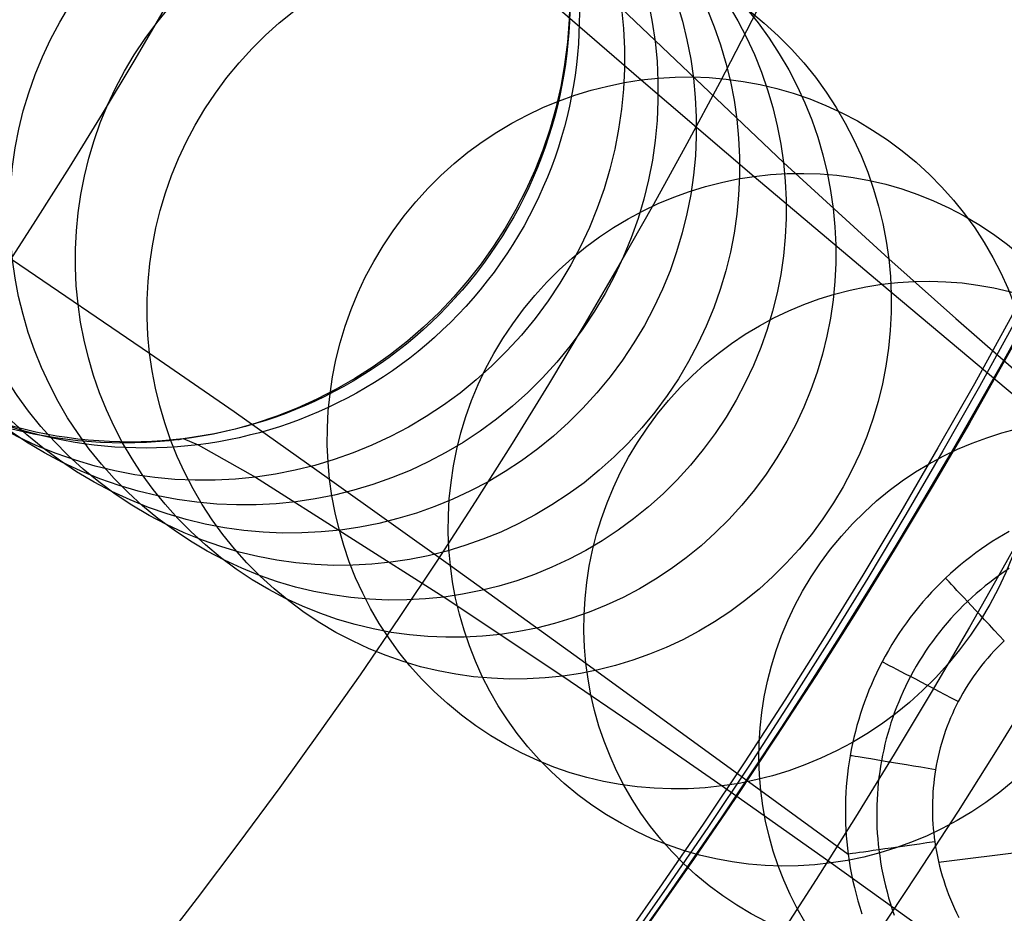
# Model space of a CAD drawing. Extents: x 112 to 670, y -274 to 273.
# Tile 42 of 84: x 562 to 601, y -156 to -121. Entities that reach past the tile are written whole.
import ezdxf

# ---------------------------------------------------------------- set-up
doc = ezdxf.new("R2010")
doc.units = 0
doc.layers.add('PREDEFINITO', color=7, linetype='CONTINUOUS')

msp = doc.modelspace()

# ---------------------------------------------------------------- linework, layer by layer
at = {"layer": 'PREDEFINITO'}
for p, q in [((582.864, -120.736, -269.183), (586.334, -123.733, -295.064)), ((582.864, -120.736, -269.183), (586.334, -123.733, -295.064)), ((585.555, -120.931, -94.12), (591.908, -126.97, -191.324)), ((585.555, -120.931, -94.12), (591.908, -126.97, -191.324)), ((586.334, -123.733, -295.064), (590.761, -127.511, -323.759)), ((586.334, -123.733, -295.064), (590.761, -127.511, -323.759)), ((591.908, -126.97, -191.324), (596.038, -130.742, -240.436)), ((591.908, -126.97, -191.324), (596.038, -130.742, -240.436)), ((590.761, -127.511, -323.759), (595.767, -131.741, -352.277)), ((590.761, -127.511, -323.759), (595.767, -131.741, -352.277)), ((561.675, -130.779, -193.739), (567.055, -134.436, -243.231)), ((561.675, -130.779, -193.739), (567.055, -134.436, -243.231)), ((596.038, -130.742, -240.436), (598.671, -133.086, -266.046)), ((596.038, -130.742, -240.436), (598.671, -133.086, -266.046)), ((595.767, -131.741, -352.277), (602.264, -137.188, -385.234)), ((595.767, -131.741, -352.277), (602.264, -137.188, -385.234)), ((598.671, -133.086, -266.046), (601.731, -135.763, -291.552)), ((598.671, -133.086, -266.046), (601.731, -135.763, -291.552)), ((567.055, -134.436, -243.231), (570.364, -136.735, -269.183)), ((567.055, -134.436, -243.231), (570.364, -136.735, -269.183)), ((570.364, -136.735, -269.183), (574.112, -139.377, -295.064)), ((570.364, -136.735, -269.183), (574.112, -139.377, -295.064)), ((568.163, -137.836, -12.04), (568.374, -137.789, -30.95)), ((568.163, -137.836, -12.04), (568.374, -137.789, -30.95)), ((568.374, -137.789, -30.95), (568.956, -138.032, -49.974)), ((568.374, -137.789, -30.95), (568.956, -138.032, -49.974)), ((568.956, -138.032, -49.974), (571.204, -139.299, -94.12)), ((568.956, -138.032, -49.974), (571.204, -139.299, -94.12)), ((571.204, -139.299, -94.12), (578.601, -144.002, -191.324)), ((571.204, -139.299, -94.12), (578.601, -144.002, -191.324)), ((574.112, -139.377, -295.064), (578.849, -142.759, -323.759)), ((574.112, -139.377, -295.064), (578.849, -142.759, -323.759)), ((600.317, -141.692, -400.753), (600.098, -141.829, -400.76)), ((600.317, -141.692, -400.753), (600.098, -141.829, -400.76)), ((600.539, -141.559, -400.747), (600.317, -141.692, -400.753)), ((600.539, -141.559, -400.747), (600.317, -141.692, -400.753)), ((600.763, -141.431, -400.74), (600.539, -141.559, -400.747)), ((600.763, -141.431, -400.74), (600.539, -141.559, -400.747)), ((599.882, -141.971, -400.765), (599.669, -142.117, -400.771)), ((599.882, -141.971, -400.765), (599.669, -142.117, -400.771)), ((600.098, -141.829, -400.76), (599.882, -141.971, -400.765)), ((600.098, -141.829, -400.76), (599.882, -141.971, -400.765)), ((599.252, -142.422, -400.781), (599.048, -142.581, -400.785)), ((599.252, -142.422, -400.781), (599.048, -142.581, -400.785)), ((599.459, -142.267, -400.776), (599.252, -142.422, -400.781)), ((599.459, -142.267, -400.776), (599.252, -142.422, -400.781)), ((599.669, -142.117, -400.771), (599.459, -142.267, -400.776)), ((599.669, -142.117, -400.771), (599.459, -142.267, -400.776)), ((578.849, -142.759, -323.759), (584.163, -146.592, -352.277)), ((578.849, -142.759, -323.759), (584.163, -146.592, -352.277)), ((598.847, -142.744, -400.789), (598.65, -142.912, -400.793)), ((598.847, -142.744, -400.789), (598.65, -142.912, -400.793)), ((599.048, -142.581, -400.785), (598.847, -142.744, -400.789)), ((599.048, -142.581, -400.785), (598.847, -142.744, -400.789)), ((598.456, -143.083, -400.796), (598.266, -143.259, -400.799)), ((598.456, -143.083, -400.796), (598.266, -143.259, -400.799)), ((598.65, -142.912, -400.793), (598.456, -143.083, -400.796)), ((598.65, -142.912, -400.793), (598.456, -143.083, -400.796)), ((600.378, -143.149, -402.629), (600.19, -143.285, -402.63)), ((600.378, -143.149, -402.629), (600.19, -143.285, -402.63)), ((600.569, -143.017, -402.627), (600.378, -143.149, -402.629)), ((600.569, -143.017, -402.627), (600.378, -143.149, -402.629)), ((600.762, -142.889, -402.625), (600.569, -143.017, -402.627)), ((600.762, -142.889, -402.625), (600.569, -143.017, -402.627)), ((597.897, -143.622, -400.804), (597.718, -143.809, -400.806)), ((597.897, -143.622, -400.804), (597.718, -143.809, -400.806)), ((598.08, -143.438, -400.802), (597.897, -143.622, -400.804)), ((598.08, -143.438, -400.802), (597.897, -143.622, -400.804)), ((598.266, -143.259, -400.799), (598.08, -143.438, -400.802)), ((598.266, -143.259, -400.799), (598.08, -143.438, -400.802)), ((599.823, -143.568, -402.633), (599.643, -143.715, -402.634)), ((599.823, -143.568, -402.633), (599.643, -143.715, -402.634)), ((600.005, -143.425, -402.632), (599.823, -143.568, -402.633)), ((600.005, -143.425, -402.632), (599.823, -143.568, -402.633)), ((600.19, -143.285, -402.63), (600.005, -143.425, -402.632)), ((600.19, -143.285, -402.63), (600.005, -143.425, -402.632)), ((578.601, -144.002, -191.324), (583.26, -147.097, -240.436)), ((578.601, -144.002, -191.324), (583.26, -147.097, -240.436)), ((597.544, -144, -400.807), (597.373, -144.194, -400.808)), ((597.544, -144, -400.807), (597.373, -144.194, -400.808)), ((597.718, -143.809, -400.806), (597.544, -144, -400.807)), ((597.718, -143.809, -400.806), (597.544, -144, -400.807)), ((599.467, -143.865, -402.636), (599.294, -144.02, -402.637)), ((599.467, -143.865, -402.636), (599.294, -144.02, -402.637)), ((599.643, -143.715, -402.634), (599.467, -143.865, -402.636)), ((599.643, -143.715, -402.634), (599.467, -143.865, -402.636)), ((597.206, -144.392, -400.809), (597.043, -144.593, -400.809)), ((597.206, -144.392, -400.809), (597.043, -144.593, -400.809)), ((597.373, -144.194, -400.808), (597.206, -144.392, -400.809)), ((597.373, -144.194, -400.808), (597.206, -144.392, -400.809)), ((598.957, -144.338, -402.638), (598.793, -144.503, -402.639)), ((598.957, -144.338, -402.638), (598.793, -144.503, -402.639)), ((599.124, -144.177, -402.638), (598.957, -144.338, -402.638)), ((599.124, -144.177, -402.638), (598.957, -144.338, -402.638)), ((599.294, -144.02, -402.637), (599.124, -144.177, -402.638)), ((599.294, -144.02, -402.637), (599.124, -144.177, -402.638)), ((597.043, -144.593, -400.809), (596.884, -144.798, -400.809)), ((597.043, -144.593, -400.809), (596.884, -144.798, -400.809)), ((598.633, -144.671, -402.64), (598.477, -144.842, -402.64)), ((598.633, -144.671, -402.64), (598.477, -144.842, -402.64)), ((598.793, -144.503, -402.639), (598.633, -144.671, -402.64)), ((598.793, -144.503, -402.639), (598.633, -144.671, -402.64)), ((596.73, -145.006, -400.809), (596.58, -145.217, -400.808)), ((596.73, -145.006, -400.809), (596.58, -145.217, -400.808)), ((596.884, -144.798, -400.809), (596.73, -145.006, -400.809)), ((596.884, -144.798, -400.809), (596.73, -145.006, -400.809)), ((598.324, -145.017, -402.64), (598.174, -145.194, -402.641)), ((598.324, -145.017, -402.64), (598.174, -145.194, -402.641)), ((598.477, -144.842, -402.64), (598.324, -145.017, -402.64)), ((598.477, -144.842, -402.64), (598.324, -145.017, -402.64)), ((596.434, -145.431, -400.807), (596.293, -145.648, -400.805)), ((596.434, -145.431, -400.807), (596.293, -145.648, -400.805)), ((596.58, -145.217, -400.808), (596.434, -145.431, -400.807)), ((596.58, -145.217, -400.808), (596.434, -145.431, -400.807)), ((598.029, -145.374, -402.641), (597.887, -145.558, -402.641)), ((598.029, -145.374, -402.641), (597.887, -145.558, -402.641)), ((598.174, -145.194, -402.641), (598.029, -145.374, -402.641)), ((598.174, -145.194, -402.641), (598.029, -145.374, -402.641)), ((596.156, -145.868, -400.803), (596.024, -146.091, -400.801)), ((596.156, -145.868, -400.803), (596.024, -146.091, -400.801)), ((596.293, -145.648, -400.805), (596.156, -145.868, -400.803)), ((596.293, -145.648, -400.805), (596.156, -145.868, -400.803)), ((597.614, -145.933, -402.64), (597.483, -146.125, -402.64)), ((597.614, -145.933, -402.64), (597.483, -146.125, -402.64)), ((597.748, -145.744, -402.641), (597.614, -145.933, -402.64)), ((597.748, -145.744, -402.641), (597.614, -145.933, -402.64)), ((597.887, -145.558, -402.641), (597.748, -145.744, -402.641)), ((597.887, -145.558, -402.641), (597.748, -145.744, -402.641)), ((600.434, -145.846, -403.346), (600.301, -145.979, -403.346)), ((600.434, -145.846, -403.346), (600.301, -145.979, -403.346)), ((600.569, -145.716, -403.346), (600.434, -145.846, -403.346)), ((600.569, -145.716, -403.346), (600.434, -145.846, -403.346)), ((595.897, -146.316, -400.798), (595.774, -146.544, -400.795)), ((595.897, -146.316, -400.798), (595.774, -146.544, -400.795)), ((596.024, -146.091, -400.801), (595.897, -146.316, -400.798)), ((596.024, -146.091, -400.801), (595.897, -146.316, -400.798)), ((597.356, -146.319, -402.639), (597.233, -146.516, -402.639)), ((597.356, -146.319, -402.639), (597.233, -146.516, -402.639)), ((597.483, -146.125, -402.64), (597.356, -146.319, -402.639)), ((597.483, -146.125, -402.64), (597.356, -146.319, -402.639)), ((600.044, -146.252, -403.346), (599.92, -146.393, -403.346)), ((600.044, -146.252, -403.346), (599.92, -146.393, -403.346)), ((600.171, -146.114, -403.346), (600.044, -146.252, -403.346)), ((600.171, -146.114, -403.346), (600.044, -146.252, -403.346)), ((600.301, -145.979, -403.346), (600.171, -146.114, -403.346)), ((600.301, -145.979, -403.346), (600.171, -146.114, -403.346)), ((584.163, -146.592, -352.277), (591.021, -151.579, -385.234)), ((584.163, -146.592, -352.277), (591.021, -151.579, -385.234)), ((595.774, -146.544, -400.795), (595.663, -146.761, -400.792)), ((595.774, -146.544, -400.795), (595.663, -146.761, -400.792)), ((597.115, -146.715, -402.638), (597, -146.917, -402.637)), ((597.115, -146.715, -402.638), (597, -146.917, -402.637)), ((597.233, -146.516, -402.639), (597.115, -146.715, -402.638)), ((597.233, -146.516, -402.639), (597.115, -146.715, -402.638)), ((599.68, -146.682, -403.346), (599.565, -146.831, -403.346)), ((599.68, -146.682, -403.346), (599.565, -146.831, -403.346)), ((599.799, -146.537, -403.346), (599.68, -146.682, -403.346)), ((599.799, -146.537, -403.346), (599.68, -146.682, -403.346)), ((599.92, -146.393, -403.346), (599.799, -146.537, -403.346)), ((599.92, -146.393, -403.346), (599.799, -146.537, -403.346)), ((583.26, -147.097, -240.436), (586.171, -149.085, -266.046)), ((583.26, -147.097, -240.436), (586.171, -149.085, -266.046)), ((595.556, -146.98, -400.788), (595.453, -147.202, -400.785)), ((595.556, -146.98, -400.788), (595.453, -147.202, -400.785)), ((595.663, -146.761, -400.792), (595.556, -146.98, -400.788)), ((595.663, -146.761, -400.792), (595.556, -146.98, -400.788)), ((597, -146.917, -402.637), (596.89, -147.121, -402.636)), ((597, -146.917, -402.637), (596.89, -147.121, -402.636)), ((599.454, -146.982, -403.346), (599.345, -147.135, -403.346)), ((599.454, -146.982, -403.346), (599.345, -147.135, -403.346)), ((599.565, -146.831, -403.346), (599.454, -146.982, -403.346)), ((599.565, -146.831, -403.346), (599.454, -146.982, -403.346)), ((595.355, -147.425, -400.78), (595.261, -147.65, -400.776)), ((595.355, -147.425, -400.78), (595.261, -147.65, -400.776)), ((595.453, -147.202, -400.785), (595.355, -147.425, -400.78)), ((595.453, -147.202, -400.785), (595.355, -147.425, -400.78)), ((596.79, -147.315, -402.635), (596.693, -147.511, -402.634)), ((596.79, -147.315, -402.635), (596.693, -147.511, -402.634)), ((596.89, -147.121, -402.636), (596.79, -147.315, -402.635)), ((596.89, -147.121, -402.636), (596.79, -147.315, -402.635)), ((599.137, -147.448, -403.346), (599.039, -147.608, -403.346)), ((599.137, -147.448, -403.346), (599.039, -147.608, -403.346)), ((599.239, -147.29, -403.346), (599.137, -147.448, -403.346)), ((599.239, -147.29, -403.346), (599.137, -147.448, -403.346)), ((599.345, -147.135, -403.346), (599.239, -147.29, -403.346)), ((599.345, -147.135, -403.346), (599.239, -147.29, -403.346)), ((595.261, -147.65, -400.776), (595.172, -147.877, -400.771)), ((595.261, -147.65, -400.776), (595.172, -147.877, -400.771)), ((596.601, -147.709, -402.633), (596.512, -147.909, -402.632)), ((596.601, -147.709, -402.633), (596.512, -147.909, -402.632)), ((596.693, -147.511, -402.634), (596.601, -147.709, -402.633)), ((596.693, -147.511, -402.634), (596.601, -147.709, -402.633)), ((598.943, -147.769, -403.346), (598.851, -147.933, -403.346)), ((598.943, -147.769, -403.346), (598.851, -147.933, -403.346)), ((599.039, -147.608, -403.346), (598.943, -147.769, -403.346)), ((599.039, -147.608, -403.346), (598.943, -147.769, -403.346)), ((595.087, -148.105, -400.766), (595.006, -148.335, -400.76)), ((595.087, -148.105, -400.766), (595.006, -148.335, -400.76)), ((595.172, -147.877, -400.771), (595.087, -148.105, -400.766)), ((595.172, -147.877, -400.771), (595.087, -148.105, -400.766)), ((596.427, -148.111, -402.63), (596.346, -148.314, -402.629)), ((596.427, -148.111, -402.63), (596.346, -148.314, -402.629)), ((596.512, -147.909, -402.632), (596.427, -148.111, -402.63)), ((596.512, -147.909, -402.632), (596.427, -148.111, -402.63)), ((598.683, -148.256, -403.346), (598.606, -148.416, -403.346)), ((598.683, -148.256, -403.346), (598.606, -148.416, -403.346)), ((598.763, -148.099, -403.346), (598.683, -148.256, -403.346)), ((598.763, -148.099, -403.346), (598.683, -148.256, -403.346)), ((598.851, -147.933, -403.346), (598.763, -148.099, -403.346)), ((598.851, -147.933, -403.346), (598.763, -148.099, -403.346)), ((594.93, -148.566, -400.754), (594.859, -148.799, -400.748)), ((594.93, -148.566, -400.754), (594.859, -148.799, -400.748)), ((595.006, -148.335, -400.76), (594.93, -148.566, -400.754)), ((595.006, -148.335, -400.76), (594.93, -148.566, -400.754)), ((596.269, -148.519, -402.627), (596.195, -148.725, -402.625)), ((596.269, -148.519, -402.627), (596.195, -148.725, -402.625)), ((596.346, -148.314, -402.629), (596.269, -148.519, -402.627)), ((596.346, -148.314, -402.629), (596.269, -148.519, -402.627)), ((598.532, -148.577, -403.346), (598.462, -148.739, -403.346)), ((598.532, -148.577, -403.346), (598.462, -148.739, -403.346)), ((598.606, -148.416, -403.346), (598.532, -148.577, -403.346)), ((598.606, -148.416, -403.346), (598.532, -148.577, -403.346)), ((594.859, -148.799, -400.748), (594.791, -149.033, -400.742)), ((594.859, -148.799, -400.748), (594.791, -149.033, -400.742)), ((596.126, -148.932, -402.623), (596.061, -149.141, -402.621)), ((596.126, -148.932, -402.623), (596.061, -149.141, -402.621)), ((596.195, -148.725, -402.625), (596.126, -148.932, -402.623)), ((596.195, -148.725, -402.625), (596.126, -148.932, -402.623)), ((598.394, -148.903, -403.346), (598.33, -149.068, -403.346)), ((598.394, -148.903, -403.346), (598.33, -149.068, -403.346)), ((598.462, -148.739, -403.346), (598.394, -148.903, -403.346)), ((598.462, -148.739, -403.346), (598.394, -148.903, -403.346)), ((586.171, -149.085, -266.046), (589.508, -151.406, -291.552)), ((586.171, -149.085, -266.046), (589.508, -151.406, -291.552)), ((594.729, -149.269, -400.735), (594.671, -149.505, -400.728)), ((594.729, -149.269, -400.735), (594.671, -149.505, -400.728)), ((594.791, -149.033, -400.742), (594.729, -149.269, -400.735)), ((594.791, -149.033, -400.742), (594.729, -149.269, -400.735)), ((595.999, -149.351, -402.619), (595.942, -149.562, -402.617)), ((595.999, -149.351, -402.619), (595.942, -149.562, -402.617)), ((596.061, -149.141, -402.621), (595.999, -149.351, -402.619)), ((596.061, -149.141, -402.621), (595.999, -149.351, -402.619)), ((598.212, -149.401, -403.346), (598.158, -149.57, -403.346)), ((598.212, -149.401, -403.346), (598.158, -149.57, -403.346)), ((598.269, -149.234, -403.346), (598.212, -149.401, -403.346)), ((598.269, -149.234, -403.346), (598.212, -149.401, -403.346)), ((598.33, -149.068, -403.346), (598.269, -149.234, -403.346)), ((598.33, -149.068, -403.346), (598.269, -149.234, -403.346)), ((594.618, -149.742, -400.72), (594.569, -149.981, -400.713)), ((594.618, -149.742, -400.72), (594.569, -149.981, -400.713)), ((594.671, -149.505, -400.728), (594.618, -149.742, -400.72)), ((594.671, -149.505, -400.728), (594.618, -149.742, -400.72)), ((595.888, -149.774, -402.615), (595.839, -149.988, -402.613)), ((595.888, -149.774, -402.615), (595.839, -149.988, -402.613)), ((595.942, -149.562, -402.617), (595.888, -149.774, -402.615)), ((595.942, -149.562, -402.617), (595.888, -149.774, -402.615)), ((598.107, -149.74, -403.346), (598.059, -149.91, -403.346)), ((598.107, -149.74, -403.346), (598.059, -149.91, -403.346)), ((598.158, -149.57, -403.346), (598.107, -149.74, -403.346)), ((598.158, -149.57, -403.346), (598.107, -149.74, -403.346)), ((594.569, -149.981, -400.713), (594.525, -150.22, -400.705)), ((594.569, -149.981, -400.713), (594.525, -150.22, -400.705)), ((595.839, -149.988, -402.613), (595.794, -150.202, -402.61)), ((595.839, -149.988, -402.613), (595.794, -150.202, -402.61)), ((598.015, -150.081, -403.346), (597.974, -150.254, -403.346)), ((598.015, -150.081, -403.346), (597.974, -150.254, -403.346)), ((598.059, -149.91, -403.346), (598.015, -150.081, -403.346)), ((598.059, -149.91, -403.346), (598.015, -150.081, -403.346)), ((594.485, -150.459, -400.697), (594.45, -150.7, -400.688)), ((594.485, -150.459, -400.697), (594.45, -150.7, -400.688)), ((594.525, -150.22, -400.705), (594.485, -150.459, -400.697)), ((594.525, -150.22, -400.705), (594.485, -150.459, -400.697)), ((595.752, -150.417, -402.608), (595.715, -150.633, -402.605)), ((595.752, -150.417, -402.608), (595.715, -150.633, -402.605)), ((595.794, -150.202, -402.61), (595.752, -150.417, -402.608)), ((595.794, -150.202, -402.61), (595.752, -150.417, -402.608)), ((597.937, -150.427, -403.346), (597.903, -150.6, -403.346)), ((597.937, -150.427, -403.346), (597.903, -150.6, -403.346)), ((597.974, -150.254, -403.346), (597.937, -150.427, -403.346)), ((597.974, -150.254, -403.346), (597.937, -150.427, -403.346)), ((594.42, -150.941, -400.679), (594.395, -151.182, -400.67)), ((594.42, -150.941, -400.679), (594.395, -151.182, -400.67)), ((594.45, -150.7, -400.688), (594.42, -150.941, -400.679)), ((594.45, -150.7, -400.688), (594.42, -150.941, -400.679)), ((595.682, -150.849, -402.602), (595.653, -151.066, -402.6)), ((595.682, -150.849, -402.602), (595.653, -151.066, -402.6)), ((595.715, -150.633, -402.605), (595.682, -150.849, -402.602)), ((595.715, -150.633, -402.605), (595.682, -150.849, -402.602)), ((597.845, -150.95, -403.346), (597.821, -151.125, -403.346)), ((597.845, -150.95, -403.346), (597.821, -151.125, -403.346)), ((597.872, -150.775, -403.346), (597.845, -150.95, -403.346)), ((597.872, -150.775, -403.346), (597.845, -150.95, -403.346)), ((597.903, -150.6, -403.346), (597.872, -150.775, -403.346)), ((597.903, -150.6, -403.346), (597.872, -150.775, -403.346)), ((594.395, -151.182, -400.67), (594.374, -151.424, -400.661)), ((594.395, -151.182, -400.67), (594.374, -151.424, -400.661)), ((595.628, -151.284, -402.597), (595.608, -151.502, -402.594)), ((595.628, -151.284, -402.597), (595.608, -151.502, -402.594)), ((595.653, -151.066, -402.6), (595.628, -151.284, -402.597)), ((595.653, -151.066, -402.6), (595.628, -151.284, -402.597)), ((597.8, -151.301, -403.346), (597.783, -151.477, -403.346)), ((597.8, -151.301, -403.346), (597.783, -151.477, -403.346)), ((597.821, -151.125, -403.346), (597.8, -151.301, -403.346)), ((597.821, -151.125, -403.346), (597.8, -151.301, -403.346)), ((589.508, -151.406, -291.552), (593.78, -154.425, -319.838)), ((589.508, -151.406, -291.552), (593.78, -154.425, -319.838)), ((591.021, -151.579, -385.234), (594.448, -154.083, -400.541)), ((591.021, -151.579, -385.234), (594.448, -154.083, -400.541)), ((594.357, -151.667, -400.651), (594.346, -151.909, -400.641)), ((594.357, -151.667, -400.651), (594.346, -151.909, -400.641)), ((594.374, -151.424, -400.661), (594.357, -151.667, -400.651)), ((594.374, -151.424, -400.661), (594.357, -151.667, -400.651)), ((595.591, -151.721, -402.591), (595.579, -151.939, -402.587)), ((595.591, -151.721, -402.591), (595.579, -151.939, -402.587)), ((595.608, -151.502, -402.594), (595.591, -151.721, -402.591)), ((595.608, -151.502, -402.594), (595.591, -151.721, -402.591)), ((597.77, -151.654, -403.346), (597.76, -151.83, -403.346)), ((597.77, -151.654, -403.346), (597.76, -151.83, -403.346)), ((597.783, -151.477, -403.346), (597.77, -151.654, -403.346)), ((597.783, -151.477, -403.346), (597.77, -151.654, -403.346)), ((594.346, -151.909, -400.641), (594.339, -152.151, -400.631)), ((594.346, -151.909, -400.641), (594.339, -152.151, -400.631)), ((595.579, -151.939, -402.587), (595.57, -152.158, -402.584)), ((595.579, -151.939, -402.587), (595.57, -152.158, -402.584)), ((597.753, -152.007, -403.346), (597.749, -152.184, -403.346)), ((597.753, -152.007, -403.346), (597.749, -152.184, -403.346)), ((597.76, -151.83, -403.346), (597.753, -152.007, -403.346)), ((597.76, -151.83, -403.346), (597.753, -152.007, -403.346)), ((594.339, -152.151, -400.631), (594.336, -152.394, -400.621)), ((594.339, -152.151, -400.631), (594.336, -152.394, -400.621)), ((594.336, -152.394, -400.621), (594.338, -152.636, -400.61)), ((594.336, -152.394, -400.621), (594.338, -152.636, -400.61)), ((595.57, -152.158, -402.584), (595.566, -152.378, -402.581)), ((595.57, -152.158, -402.584), (595.566, -152.378, -402.581)), ((595.566, -152.378, -402.581), (595.566, -152.597, -402.577)), ((595.566, -152.378, -402.581), (595.566, -152.597, -402.577)), ((597.749, -152.184, -403.346), (597.749, -152.361, -403.346)), ((597.749, -152.184, -403.346), (597.749, -152.361, -403.346)), ((597.749, -152.361, -403.346), (597.753, -152.538, -403.346)), ((597.749, -152.361, -403.346), (597.753, -152.538, -403.346)), ((616.539, -152.125, -403.346), (597.994, -154.402, -403.346)), ((616.539, -152.125, -403.346), (597.994, -154.402, -403.346)), ((594.338, -152.636, -400.61), (594.345, -152.878, -400.599)), ((594.338, -152.636, -400.61), (594.345, -152.878, -400.599)), ((594.345, -152.878, -400.599), (594.357, -153.12, -400.588)), ((594.345, -152.878, -400.599), (594.357, -153.12, -400.588)), ((595.566, -152.597, -402.577), (595.569, -152.816, -402.574)), ((595.566, -152.597, -402.577), (595.569, -152.816, -402.574)), ((595.569, -152.816, -402.574), (595.577, -153.036, -402.57)), ((595.569, -152.816, -402.574), (595.577, -153.036, -402.57)), ((597.753, -152.538, -403.346), (597.759, -152.715, -403.346)), ((597.753, -152.538, -403.346), (597.759, -152.715, -403.346)), ((597.759, -152.715, -403.346), (597.769, -152.892, -403.346)), ((597.759, -152.715, -403.346), (597.769, -152.892, -403.346)), ((597.769, -152.892, -403.346), (597.783, -153.068, -403.346)), ((597.769, -152.892, -403.346), (597.783, -153.068, -403.346)), ((594.357, -153.12, -400.588), (594.373, -153.362, -400.576)), ((594.357, -153.12, -400.588), (594.373, -153.362, -400.576)), ((595.577, -153.036, -402.57), (595.59, -153.255, -402.567)), ((595.577, -153.036, -402.57), (595.59, -153.255, -402.567)), ((595.59, -153.255, -402.567), (595.606, -153.474, -402.563)), ((595.59, -153.255, -402.567), (595.606, -153.474, -402.563)), ((597.783, -153.068, -403.346), (597.8, -153.245, -403.346)), ((597.783, -153.068, -403.346), (597.8, -153.245, -403.346)), ((597.8, -153.245, -403.346), (597.82, -153.421, -403.346)), ((597.8, -153.245, -403.346), (597.82, -153.421, -403.346)), ((594.373, -153.362, -400.576), (594.393, -153.603, -400.565)), ((594.373, -153.362, -400.576), (594.393, -153.603, -400.565)), ((594.393, -153.603, -400.565), (594.418, -153.844, -400.553)), ((594.393, -153.603, -400.565), (594.418, -153.844, -400.553)), ((595.606, -153.474, -402.563), (595.626, -153.693, -402.559)), ((595.606, -153.474, -402.563), (595.626, -153.693, -402.559)), ((597.82, -153.421, -403.346), (597.844, -153.596, -403.346)), ((597.82, -153.421, -403.346), (597.844, -153.596, -403.346)), ((597.844, -153.596, -403.346), (597.873, -153.789, -403.346)), ((597.844, -153.596, -403.346), (597.873, -153.789, -403.346)), ((594.418, -153.844, -400.553), (594.448, -154.083, -400.541)), ((594.418, -153.844, -400.553), (594.448, -154.083, -400.541)), ((595.626, -153.693, -402.559), (595.65, -153.911, -402.555)), ((595.626, -153.693, -402.559), (595.65, -153.911, -402.555)), ((595.65, -153.911, -402.555), (595.682, -154.149, -402.551)), ((595.65, -153.911, -402.555), (595.682, -154.149, -402.551)), ((597.873, -153.789, -403.346), (597.907, -153.981, -403.346)), ((597.873, -153.789, -403.346), (597.907, -153.981, -403.346)), ((597.907, -153.981, -403.346), (597.945, -154.172, -403.346)), ((597.907, -153.981, -403.346), (597.945, -154.172, -403.346)), ((593.78, -154.425, -319.838), (598.627, -157.893, -347.997)), ((593.78, -154.425, -319.838), (598.627, -157.893, -347.997)), ((594.448, -154.083, -400.541), (594.486, -154.347, -400.527)), ((594.448, -154.083, -400.541), (594.486, -154.347, -400.527)), ((594.486, -154.347, -400.527), (594.529, -154.61, -400.513)), ((594.486, -154.347, -400.527), (594.529, -154.61, -400.513)), ((595.682, -154.149, -402.551), (595.718, -154.387, -402.546)), ((595.682, -154.149, -402.551), (595.718, -154.387, -402.546)), ((595.718, -154.387, -402.546), (595.759, -154.623, -402.542)), ((595.718, -154.387, -402.546), (595.759, -154.623, -402.542)), ((597.945, -154.172, -403.346), (597.986, -154.363, -403.346)), ((597.945, -154.172, -403.346), (597.986, -154.363, -403.346)), ((597.986, -154.363, -403.346), (598.032, -154.552, -403.346)), ((597.986, -154.363, -403.346), (598.032, -154.552, -403.346)), ((594.529, -154.61, -400.513), (594.578, -154.872, -400.499)), ((594.529, -154.61, -400.513), (594.578, -154.872, -400.499)), ((595.759, -154.623, -402.542), (595.804, -154.859, -402.537)), ((595.759, -154.623, -402.542), (595.804, -154.859, -402.537)), ((598.032, -154.552, -403.346), (598.081, -154.741, -403.346)), ((598.032, -154.552, -403.346), (598.081, -154.741, -403.346)), ((598.081, -154.741, -403.346), (598.135, -154.929, -403.346)), ((598.081, -154.741, -403.346), (598.135, -154.929, -403.346)), ((594.578, -154.872, -400.499), (594.632, -155.132, -400.484)), ((594.578, -154.872, -400.499), (594.632, -155.132, -400.484)), ((594.632, -155.132, -400.484), (594.692, -155.391, -400.47)), ((594.632, -155.132, -400.484), (594.692, -155.391, -400.47)), ((595.804, -154.859, -402.537), (595.855, -155.094, -402.532)), ((595.804, -154.859, -402.537), (595.855, -155.094, -402.532)), ((595.855, -155.094, -402.532), (595.91, -155.327, -402.527)), ((595.855, -155.094, -402.532), (595.91, -155.327, -402.527)), ((598.135, -154.929, -403.346), (598.192, -155.115, -403.346)), ((598.135, -154.929, -403.346), (598.192, -155.115, -403.346)), ((598.192, -155.115, -403.346), (598.253, -155.3, -403.346)), ((598.192, -155.115, -403.346), (598.253, -155.3, -403.346)), ((594.692, -155.391, -400.47), (594.756, -155.649, -400.455)), ((594.692, -155.391, -400.47), (594.756, -155.649, -400.455)), ((595.91, -155.327, -402.527), (595.97, -155.56, -402.522)), ((595.91, -155.327, -402.527), (595.97, -155.56, -402.522)), ((595.97, -155.56, -402.522), (596.034, -155.791, -402.517)), ((595.97, -155.56, -402.522), (596.034, -155.791, -402.517)), ((598.253, -155.3, -403.346), (598.317, -155.484, -403.346)), ((598.253, -155.3, -403.346), (598.317, -155.484, -403.346)), ((598.317, -155.484, -403.346), (598.386, -155.667, -403.346)), ((598.317, -155.484, -403.346), (598.386, -155.667, -403.346)), ((594.756, -155.649, -400.455), (594.827, -155.905, -400.44)), ((594.756, -155.649, -400.455), (594.827, -155.905, -400.44)), ((594.827, -155.905, -400.44), (594.902, -156.16, -400.424)), ((594.827, -155.905, -400.44), (594.902, -156.16, -400.424)), ((596.034, -155.791, -402.517), (596.103, -156.021, -402.512)), ((596.034, -155.791, -402.517), (596.103, -156.021, -402.512)), ((598.386, -155.667, -403.346), (598.458, -155.848, -403.346)), ((598.386, -155.667, -403.346), (598.458, -155.848, -403.346)), ((598.458, -155.848, -403.346), (598.534, -156.028, -403.346)), ((598.458, -155.848, -403.346), (598.534, -156.028, -403.346)), ((594.902, -156.16, -400.424), (594.982, -156.413, -400.409)), ((594.902, -156.16, -400.424), (594.982, -156.413, -400.409)), ((596.103, -156.021, -402.512), (596.177, -156.25, -402.507)), ((596.103, -156.021, -402.512), (596.177, -156.25, -402.507)), ((596.177, -156.25, -402.507), (596.255, -156.477, -402.502)), ((596.177, -156.25, -402.507), (596.255, -156.477, -402.502)), ((598.534, -156.028, -403.346), (598.613, -156.206, -403.346)), ((598.534, -156.028, -403.346), (598.613, -156.206, -403.346)), ((598.613, -156.206, -403.346), (598.696, -156.383, -403.346)), ((598.613, -156.206, -403.346), (598.696, -156.383, -403.346)), ((598.696, -156.383, -403.346), (598.783, -156.558, -403.346)), ((598.696, -156.383, -403.346), (598.783, -156.558, -403.346))]:
    msp.add_line(p, q, dxfattribs=at)
for centre, radius in [((390, -18.831, 7.436), 255.559), ((390, -18.831, 20.802), 255.036), ((390, -18.831, -7.573), 253.393), ((390, -18.831, 28.418), 252.871), ((390, -18.831, -9.141), 252.497), ((390, -18.831, -11.306), 247.793), ((391, -17.718, 17.96), 240), ((391, -17.718, 2.96), 240), ((390, -18.831, -11.306), 239.953), ((390, -18.831, 36.408), 239.729), ((391, -25.718, -6.04), 240), ((390, -18.831, 41.336), 225.317), ((390, -18.831, 46.189), 204.858), ((566.03, -120.467, -12.04), 17.5), ((566.03, -120.467, -12.04), 17.5)]:
    msp.add_circle(centre, radius, dxfattribs=at)
at = {"layer": 'PREDEFINITO', "extrusion": (-0.023567, 0.018413, 0.999553)}
msp.add_circle((-253.554, 519.345, -46.869), 17.264, dxfattribs=at)
msp.add_circle((-253.554, 519.345, -46.869), 17.264, dxfattribs=at)
at = {"layer": 'PREDEFINITO', "extrusion": (-0.039517, 0.030874, 0.998742)}
msp.add_circle((-253.554, 518.107, -76.657), 17.028, dxfattribs=at)
msp.add_circle((-253.554, 518.107, -76.657), 17.028, dxfattribs=at)
at = {"layer": 'PREDEFINITO', "extrusion": (-0.062758, 0.049032, 0.996824)}
msp.add_circle((-253.554, 515.024, -136.499), 16.482, dxfattribs=at)
msp.add_circle((-253.554, 515.024, -136.499), 16.482, dxfattribs=at)
at = {"layer": 'PREDEFINITO', "extrusion": (-0.071143, 0.055583, 0.995916)}
msp.add_circle((-253.554, 513.415, -166.134), 16.187, dxfattribs=at)
msp.add_circle((-253.554, 513.415, -166.134), 16.187, dxfattribs=at)
at = {"layer": 'PREDEFINITO', "extrusion": (-0.077806, 0.060788, 0.995114)}
msp.add_circle((-253.554, 511.889, -194.631), 15.891, dxfattribs=at)
msp.add_circle((-253.554, 511.889, -194.631), 15.891, dxfattribs=at)
at = {"layer": 'PREDEFINITO', "extrusion": (-0.083401, 0.06516, 0.994384)}
msp.add_circle((-253.554, 510.405, -223.116), 15.587, dxfattribs=at)
msp.add_circle((-253.554, 510.405, -223.116), 15.587, dxfattribs=at)
at = {"layer": 'PREDEFINITO', "extrusion": (-0.088041, 0.068785, 0.993739)}
msp.add_circle((-253.554, 509.008, -250.972), 15.283, dxfattribs=at)
msp.add_circle((-253.554, 509.008, -250.972), 15.283, dxfattribs=at)
at = {"layer": 'PREDEFINITO', "extrusion": (-0.094796, 0.074063, 0.992738)}
msp.add_circle((-253.554, 506.707, -280.191), 14.979, dxfattribs=at)
msp.add_circle((-253.554, 506.707, -280.191), 14.979, dxfattribs=at)
at = {"layer": 'PREDEFINITO', "extrusion": (-0.106141, 0.082927, 0.990887)}
msp.add_circle((-253.554, 502.401, -312.351), 14.675, dxfattribs=at)
msp.add_circle((-253.554, 502.401, -312.351), 14.675, dxfattribs=at)
at = {"layer": 'PREDEFINITO', "extrusion": (-0.139438, 0.108941, 0.98422)}
msp.add_circle((-253.554, 487.437, -385.645), 14.038, dxfattribs=at)
msp.add_circle((-253.554, 487.437, -385.645), 14.038, dxfattribs=at)
at = {"layer": 'PREDEFINITO', "extrusion": (-0.159658, 0.124739, 0.97926)}
msp.add_circle((-253.554, 476.825, -427.269), 13.682, dxfattribs=at)
msp.add_circle((-253.554, 476.825, -427.269), 13.682, dxfattribs=at)
at = {"layer": 'PREDEFINITO', "extrusion": (-0.178966, 0.139823, 0.973869)}
msp.add_circle((-253.554, 465.609, -468.114), 13.327, dxfattribs=at)
msp.add_circle((-253.554, 465.609, -468.114), 13.327, dxfattribs=at)
at = {"layer": 'PREDEFINITO', "extrusion": (-0.199238, 0.155662, 0.967509)}
msp.add_circle((-253.554, 452.618, -514.067), 12.914, dxfattribs=at)
msp.add_circle((-253.554, 452.618, -514.067), 12.914, dxfattribs=at)
at = {"layer": 'PREDEFINITO'}
msp.add_arc((391, -17.718, -12.04), 240, 163.82255, 0, dxfattribs=at)
at = {"layer": 'PREDEFINITO', "extrusion": (0.72812, 0.685443, -0.002978)}
msp.add_arc((-517.757, -398.84, 338.607), 3.499, 269.9907, 344.1969, dxfattribs=at)
msp.add_arc((-517.757, -398.84, 338.607), 3.499, 269.9907, 344.1969, dxfattribs=at)
at = {"layer": 'PREDEFINITO', "extrusion": (0.463845, 0.885909, 0.003581)}
msp.add_arc((-599.148, -400.368, 145.087), 3.499, 269.9927, 344.266, dxfattribs=at)
msp.add_arc((-599.148, -400.368, 145.087), 3.499, 269.9927, 344.266, dxfattribs=at)
at = {"layer": 'PREDEFINITO', "extrusion": (0.16886, 0.985616, 0.006837)}
msp.add_arc((-614.747, -399.51, -50.407), 3.5, 270.0059, 345.7866, dxfattribs=at)
msp.add_arc((-614.747, -399.51, -50.407), 3.5, 270.0059, 345.7866, dxfattribs=at)
at = {"layer": 'PREDEFINITO', "extrusion": (-0.142125, 0.989849, -1.74105e-13)}
msp.add_arc((-569.945, -399.846, -237.005), 3.5, 270, 348.5502, dxfattribs=at)
msp.add_arc((-569.945, -399.846, -237.005), 3.5, 270, 348.5502, dxfattribs=at)

doc.saveas('drawing.dxf')
